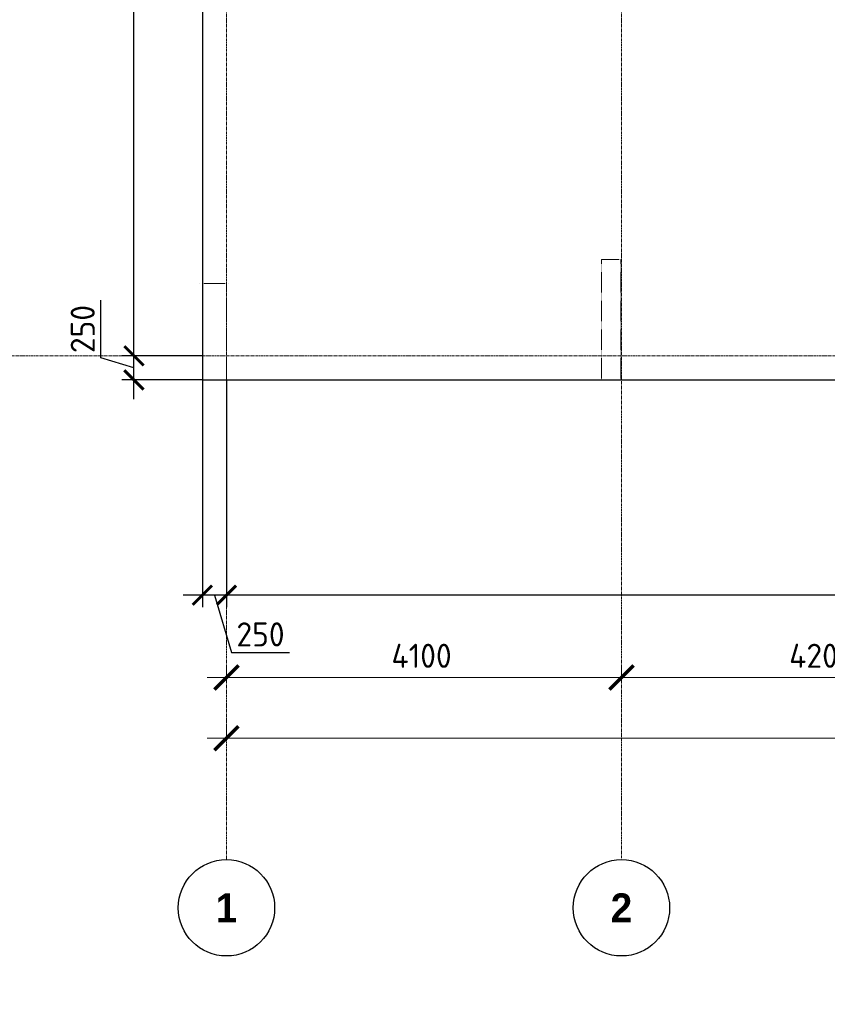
# Model space of a CAD drawing. Header units: millimetres. Extents: x -5898314 to 1055204, y -720802 to 1562611.
# Tile 154 of 256: x -188093 to -179710, y -53535 to -43317. Entities that reach past the tile are written whole.
import ezdxf

# ---------------------------------------------------------------- set-up
doc = ezdxf.new("R2010")
doc.units = ezdxf.units.MM
for name, pattern in [('______5', [1100, 800, -100, 100, -100]), ('DASHED', [7, 5, -2, 0]), ('осевая', [50.8, 31.75, -6.35, 6.35, -6.35])]:
    doc.linetypes.add(name, pattern=pattern)
doc.layers.add('Колонна_ бетон', color=7, linetype='Continuous', lineweight=50, true_color=0xb4b496)
for name, color, linetype, lineweight in [('Оси', 40, '______5', 18), ('Перекрытие ж_бетон', 1, 'Continuous', 30), ('Размерная линия_ общее', 7, 'Continuous', 25), ('РАЗМЕРЫ', 1, 'Continuous', 9)]:
    doc.layers.add(name, color=color, linetype=linetype, lineweight=lineweight)
doc.styles.add('Century Gothic', font='GOTHIC.TTF')
doc.styles.add('GOST-2.304_Type-B', font='GOST_Common.ttf')
doc.dimstyles.new('СПДС', dxfattribs={"dimscale": 100, "dimtxt": 2.5, "dimasz": 2, "dimexe": 1.25, "dimexo": 0, "dimtad": 1, "dimdec": 0, "dimrnd": 5, "dimtxsty": 'GOST-2.304_Type-B', "dimblk": 'ARCHTICK', "dimcen": 2.5, "dimdle": 2, "dimclrd": 1, "dimclre": 1, "dimclrt": 1, "dimadec": 0, "dimazin": 2, "dimtfac": 0.75, "dimtdec": 0, "dimtmove": 1, "dimatfit": 3, "dimfxl": 1, "dimtfillclr": 256, "dimtolj": 1, "dimarcsym": 1})

# ---------------------------------------------------------------- blocks, each defined once
blk = doc.blocks.new('подложка стн 1-го этажа')
at = {"layer": 'Колонна_ бетон', "color": 252, "linetype": 'DASHED', "lineweight": 0, "ltscale": 0.5, "true_color": 0x939598, "transparency": 33554687}
for p, q in [((11936, 10712, -760), (11936, 10712, -760)), ((11936, 9462, -760), (11936, 10712, -760)), ((11936, 10712, -760), (12136, 10712, -760)), ((11936, 10712, -760), (11936, 10712, -760)), ((11936, 9462, -760), (11936, 10712, -760)), ((11936, 10712, -760), (12136, 10712, -760)), ((12136, 10712, -760), (12136, 10712, -760)), ((12136, 9462, -760), (12136, 10712, -760)), ((12136, 10712, -760), (12136, 10712, -760)), ((12136, 9462, -760), (12136, 10712, -760)), ((7769, 10462, -560), (7769, 10462, -560)), ((7769, 10462, -560), (7769, 10462, -560)), ((7794, 10462, -560), (8044, 10462, -560)), ((7794, 9462, -560), (7794, 10462, -560)), ((7794, 10462, -560), (8044, 10462, -560)), ((7794, 9462, -560), (7794, 10462, -560)), ((8044, 9462, -560), (8044, 10462, -560)), ((8044, 9462, -560), (8044, 10462, -560)), ((8069, 10462, -560), (8069, 10462, -560)), ((8069, 10462, -560), (8069, 10462, -560)), ((7794, 9462, -560), (7794, 9462, -560)), ((7794, 9462, -560), (8046, 9462, -560)), ((7794, 9462, -560), (7794, 9462, -560)), ((7794, 9462, -560), (8046, 9462, -560)), ((8046, 9462, -560), (8046, 9462, -560)), ((8046, 9462, -560), (8046, 9462, -560)), ((11936, 9462, -760), (11936, 9462, -760)), ((11936, 9462, -760), (12136, 9462, -760)), ((11936, 9462, -760), (11936, 9462, -760)), ((11936, 9462, -760), (12136, 9462, -760)), ((12136, 9462, -760), (12136, 9462, -760)), ((12136, 9462, -760), (12136, 9462, -760))]:
    blk.add_line(p, q, dxfattribs=at)
blk = doc.blocks.new('_ArchTick')
at = {"color": 0, "linetype": 'ByBlock', "const_width": 0.15}
blk.add_lwpolyline([(-0.5, -0.5), (0.5, 0.5)], dxfattribs=at)
blk = doc.blocks.new('*D1848')
at = {"layer": 'DEFPOINTS', "color": 0, "lineweight": 0, "transparency": 16777216}
for p in [(-186196, -47055), (-185946, -47055), (-186196, -49289)]:
    blk.add_point(p, dxfattribs=at)
at = {"layer": 'РАЗМЕРЫ', "color": 1, "lineweight": -2, "transparency": 16777216}
for p, q in [((-186196, -47055), (-186196, -49414)), ((-185946, -47055), (-185946, -49414)), ((-185746, -49289), (-186396, -49289)), ((-186071, -49289), (-185893, -49883)), ((-185893, -49883), (-185293, -49883))]:
    blk.add_line(p, q, dxfattribs=at)
at = {"layer": 'РАЗМЕРЫ', "color": 1, "lineweight": -2, "transparency": 16777216, "xscale": 200, "yscale": 200, "zscale": 200, "rotation": 180}
blk.add_blockref('_ArchTick', (-186196, -49289), dxfattribs=at)
at = {"layer": 'РАЗМЕРЫ', "color": 1, "lineweight": -2, "transparency": 16777216, "xscale": 200, "yscale": 200, "zscale": 200}
blk.add_blockref('_ArchTick', (-185946, -49289), dxfattribs=at)
at = {"layer": 'РАЗМЕРЫ', "color": 1, "lineweight": 0, "transparency": 16777216, "insert": (-185593, -49696), "char_height": 250, "attachment_point": 5, "style": 'GOST-2.304_Type-B'}
blk.add_mtext('\\A1;250', dxfattribs=at)
blk = doc.blocks.new('*D1849')
at = {"layer": 'DEFPOINTS', "color": 0, "lineweight": 0, "transparency": 16777216}
for p in [(-186907, -46805), (-186196, -46805), (-186196, -47055)]:
    blk.add_point(p, dxfattribs=at)
at = {"layer": 'РАЗМЕРЫ', "color": 1, "lineweight": -2, "transparency": 16777216}
for p, q in [((-187251, -46827), (-187251, -46227)), ((-186907, -47255), (-186907, -46605)), ((-186907, -46930), (-187251, -46827)), ((-186196, -46805), (-187032, -46805)), ((-186196, -47055), (-187032, -47055))]:
    blk.add_line(p, q, dxfattribs=at)
at = {"layer": 'РАЗМЕРЫ', "color": 1, "lineweight": -2, "transparency": 16777216, "xscale": 200, "yscale": 200, "zscale": 200}
for p, rotation in [((-186907, -46805), 90), ((-186907, -47055), 270)]:
    blk.add_blockref('_ArchTick', p, dxfattribs=dict(at, rotation=rotation))
at = {"layer": 'РАЗМЕРЫ', "color": 1, "lineweight": 0, "transparency": 16777216, "insert": (-187438, -46527), "char_height": 250, "attachment_point": 5, "rotation": 90, "style": 'GOST-2.304_Type-B'}
blk.add_mtext('\\A1;250', dxfattribs=at)
blk = doc.blocks.new('*D1850')
at = {"layer": 'DEFPOINTS', "color": 0, "lineweight": 0, "transparency": 16777216}
for p in [(-186907, -30405), (-186196, -30405), (-186614, -46805)]:
    blk.add_point(p, dxfattribs=at)
at = {"layer": 'РАЗМЕРЫ', "color": 1, "lineweight": -2, "transparency": 16777216}
for p, q in [((-186907, -47005), (-186907, -30205)), ((-186196, -30405), (-187032, -30405)), ((-186614, -46805), (-187032, -46805))]:
    blk.add_line(p, q, dxfattribs=at)
at = {"layer": 'РАЗМЕРЫ', "color": 1, "lineweight": -2, "transparency": 16777216, "xscale": 200, "yscale": 200, "zscale": 200}
for p, rotation in [((-186907, -30405), 90), ((-186907, -46805), 270)]:
    blk.add_blockref('_ArchTick', p, dxfattribs=dict(at, rotation=rotation))
at = {"layer": 'РАЗМЕРЫ', "color": 1, "lineweight": 0, "transparency": 16777216, "insert": (-187094, -38605), "char_height": 250, "attachment_point": 5, "rotation": 90, "style": 'GOST-2.304_Type-B'}
blk.add_mtext('\\A1;16400', dxfattribs=at)
blk = doc.blocks.new('*D1842')
at = {"layer": 'DEFPOINTS', "color": 0, "lineweight": 0, "transparency": 16777216}
for p in [(-185946, -48409), (-169146, -48908), (-185946, -49289)]:
    blk.add_point(p, dxfattribs=at)
at = {"layer": 'РАЗМЕРЫ', "color": 1, "lineweight": -2, "transparency": 16777216}
for p, q in [((-185946, -48409), (-185946, -49414)), ((-169146, -48908), (-169146, -49414)), ((-168946, -49289), (-186146, -49289))]:
    blk.add_line(p, q, dxfattribs=at)
at = {"layer": 'РАЗМЕРЫ', "color": 1, "lineweight": -2, "transparency": 16777216, "xscale": 200, "yscale": 200, "zscale": 200, "rotation": 180}
blk.add_blockref('_ArchTick', (-185946, -49289), dxfattribs=at)
at = {"layer": 'РАЗМЕРЫ', "color": 1, "lineweight": -2, "transparency": 16777216, "xscale": 200, "yscale": 200, "zscale": 200}
blk.add_blockref('_ArchTick', (-169146, -49289), dxfattribs=at)
at = {"layer": 'РАЗМЕРЫ', "color": 1, "lineweight": 0, "transparency": 16777216, "insert": (-177546, -49102), "char_height": 250, "attachment_point": 5, "style": 'GOST-2.304_Type-B'}
blk.add_mtext('\\A1;16800', dxfattribs=at)
blk = doc.blocks.new('*D1441')
at = {"color": 1, "lineweight": -2, "transparency": 16777216}
for p, q in [((-85705, -346670), (-85705, -346545)), ((-38905, -346670), (-38905, -346545)), ((-85905, -346670), (-38705, -346670))]:
    blk.add_line(p, q, dxfattribs=at)
at = {"layer": 'DEFPOINTS', "color": 0, "lineweight": 0, "transparency": 16777216}
for p in [(-85705, -346670), (-38905, -346670), (-38905, -346670)]:
    blk.add_point(p, dxfattribs=at)
at = {"color": 1, "lineweight": -2, "transparency": 16777216, "xscale": 250, "yscale": 250, "zscale": 250, "rotation": 180}
blk.add_blockref('_ArchTick', (-85705, -346670), dxfattribs=at)
at = {"color": 1, "lineweight": -2, "transparency": 16777216, "xscale": 250, "yscale": 250, "zscale": 250}
blk.add_blockref('_ArchTick', (-38905, -346670), dxfattribs=at)
at = {"color": 1, "lineweight": 0, "transparency": 16777216, "insert": (-67487, -346445), "char_height": 250, "width": 104166.67, "attachment_point": 5, "style": 'GOST-2.304_Type-B'}
blk.add_mtext('\\A1;46800', dxfattribs=at)
blk = doc.blocks.new('NSY101')
at = {"color": 0, "linetype": 'ByBlock', "lineweight": -2}
blk.add_circle((0, 0), 50, dxfattribs=at)
blk = doc.blocks.new('СЛОЖНЫЙ_ОБЪЕКТ_31')
at = {"layer": 'Оси', "color": 16, "linetype": 'Continuous', "lineweight": 25, "transparency": 33554687, "xscale": 9.999999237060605, "yscale": 9.999999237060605, "zscale": 9.999999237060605}
blk.add_blockref('NSY101', (8813, -43009), dxfattribs=at)
at = {"layer": 'Оси', "color": 16, "linetype": 'Continuous', "lineweight": 25, "transparency": 33554687, "insert": (8813, -43009), "char_height": 300, "width": 385, "attachment_point": 5, "style": 'Century Gothic'}
blk.add_mtext('\\A1;{\\fCentury Gothic|i0|b1;\\H300.000000;\\W1.000000;\\C16;2}\\P', dxfattribs=at)
blk = doc.blocks.new('СЛОЖНЫЙ_ОБЪЕКТ_46')
at = {"layer": 'Оси', "color": 16, "linetype": 'Continuous', "lineweight": 25, "transparency": 33554687, "xscale": 9.999999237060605, "yscale": 9.999999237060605, "zscale": 9.999999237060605}
blk.add_blockref('NSY101', (5263, -43009), dxfattribs=at)
at = {"layer": 'Оси', "color": 16, "linetype": 'Continuous', "lineweight": 25, "transparency": 33554687, "insert": (5263, -43009), "char_height": 300, "width": 385, "attachment_point": 5, "style": 'Century Gothic'}
blk.add_mtext('\\A1;{\\fCentury Gothic|i0|b1;\\H300.000000;\\W1.000000;\\C16;1}\\P', dxfattribs=at)
blk = doc.blocks.new('*D1448')
at = {"color": 1, "lineweight": -2, "transparency": 16777216}
for p, q in [((-85705, -346039), (-85705, -345914)), ((-81605, -346039), (-81605, -345914)), ((-85905, -346039), (-81405, -346039))]:
    blk.add_line(p, q, dxfattribs=at)
at = {"layer": 'DEFPOINTS', "color": 0, "lineweight": 0, "transparency": 16777216}
for p in [(-85705, -346039), (-81605, -346039), (-81605, -346039)]:
    blk.add_point(p, dxfattribs=at)
at = {"color": 1, "lineweight": -2, "transparency": 16777216, "xscale": 250, "yscale": 250, "zscale": 250, "rotation": 180}
blk.add_blockref('_ArchTick', (-85705, -346039), dxfattribs=at)
at = {"color": 1, "lineweight": -2, "transparency": 16777216, "xscale": 250, "yscale": 250, "zscale": 250}
blk.add_blockref('_ArchTick', (-81605, -346039), dxfattribs=at)
at = {"color": 1, "lineweight": 0, "transparency": 16777216, "insert": (-83680, -345814), "char_height": 250, "width": 83333.33, "attachment_point": 5, "style": 'GOST-2.304_Type-B'}
blk.add_mtext('\\A1;4100', dxfattribs=at)
blk = doc.blocks.new('*D1449')
at = {"color": 1, "lineweight": -2, "transparency": 16777216}
for p, q in [((-81605, -346039), (-81605, -345914)), ((-77405, -346039), (-77405, -345914)), ((-81805, -346039), (-77205, -346039))]:
    blk.add_line(p, q, dxfattribs=at)
at = {"layer": 'DEFPOINTS', "color": 0, "lineweight": 0, "transparency": 16777216}
for p in [(-81605, -346039), (-77405, -346039), (-77405, -346039)]:
    blk.add_point(p, dxfattribs=at)
at = {"color": 1, "lineweight": -2, "transparency": 16777216, "xscale": 250, "yscale": 250, "zscale": 250, "rotation": 180}
blk.add_blockref('_ArchTick', (-81605, -346039), dxfattribs=at)
at = {"color": 1, "lineweight": -2, "transparency": 16777216, "xscale": 250, "yscale": 250, "zscale": 250}
blk.add_blockref('_ArchTick', (-77405, -346039), dxfattribs=at)
at = {"color": 1, "lineweight": 0, "transparency": 16777216, "insert": (-79530, -345814), "char_height": 250, "width": 83333.33, "attachment_point": 5, "style": 'GOST-2.304_Type-B'}
blk.add_mtext('\\A1;4200', dxfattribs=at)
blk = doc.blocks.new('*D1747')
at = {"layer": 'DEFPOINTS', "color": 0, "linetype": 'Continuous', "lineweight": 0, "transparency": 16777216}
for p in [(-183018, -37525), (-181522, -37525), (-181522, -37605)]:
    blk.add_point(p, dxfattribs=at)
at = {"layer": 'Размерная линия_ общее', "color": 1, "linetype": 'Continuous', "lineweight": -2, "transparency": 16777216}
for p, q in [((-183018, -37525), (-183018, -37325)), ((-181522, -37525), (-183143, -37525)), ((-183018, -37605), (-183018, -37525)), ((-181522, -37605), (-183143, -37605)), ((-183018, -37605), (-183018, -37805))]:
    blk.add_line(p, q, dxfattribs=at)
at = {"layer": 'Размерная линия_ общее', "color": 1, "linetype": 'Continuous', "lineweight": -2, "transparency": 16777216, "xscale": 200, "yscale": 200, "zscale": 200}
for p, rotation in [((-183018, -37525), 270), ((-183018, -37605), 90)]:
    blk.add_blockref('_ArchTick', p, dxfattribs=dict(at, rotation=rotation))
at = {"layer": 'Размерная линия_ общее', "color": 1, "linetype": 'Continuous', "lineweight": 0, "transparency": 16777216, "insert": (-183180, -37565), "char_height": 200, "width": 35714.29, "attachment_point": 5, "rotation": 90, "style": 'GOST-2.304_Type-B'}
blk.add_mtext('\\A1;80', dxfattribs=at)
blk = doc.blocks.new('*D1750')
at = {"layer": 'DEFPOINTS', "color": 0, "linetype": 'Continuous', "lineweight": 0, "transparency": 16777216}
for p in [(-181716, -41825), (-180046, -41825), (-180046, -41905)]:
    blk.add_point(p, dxfattribs=at)
at = {"layer": 'Размерная линия_ общее', "color": 1, "linetype": 'Continuous', "lineweight": -2, "transparency": 16777216}
for p, q in [((-181716, -41825), (-181716, -41625)), ((-180046, -41825), (-181841, -41825)), ((-181716, -41905), (-181716, -41825)), ((-180046, -41905), (-181841, -41905)), ((-181716, -41905), (-181716, -42105))]:
    blk.add_line(p, q, dxfattribs=at)
at = {"layer": 'Размерная линия_ общее', "color": 1, "linetype": 'Continuous', "lineweight": -2, "transparency": 16777216, "xscale": 200, "yscale": 200, "zscale": 200}
for p, rotation in [((-181716, -41825), 270), ((-181716, -41905), 90)]:
    blk.add_blockref('_ArchTick', p, dxfattribs=dict(at, rotation=rotation))
at = {"layer": 'Размерная линия_ общее', "color": 1, "linetype": 'Continuous', "lineweight": 0, "transparency": 16777216, "insert": (-181879, -41865), "char_height": 200, "width": 35714.29, "attachment_point": 5, "rotation": 90, "style": 'GOST-2.304_Type-B'}
blk.add_mtext('\\A1;80', dxfattribs=at)
blk = doc.blocks.new('*D1716')
at = {"layer": 'DEFPOINTS', "color": 0, "linetype": 'Continuous', "lineweight": 0, "transparency": 16777216}
for p in [(-182517, -36505), (-181701, -36505), (-181701, -37125)]:
    blk.add_point(p, dxfattribs=at)
at = {"layer": 'Размерная линия_ общее', "color": 1, "linetype": 'Continuous', "lineweight": -2, "transparency": 16777216}
for p, q in [((-182517, -37325), (-182517, -36305)), ((-181701, -36505), (-182642, -36505)), ((-181701, -37125), (-182642, -37125))]:
    blk.add_line(p, q, dxfattribs=at)
at = {"layer": 'Размерная линия_ общее', "color": 1, "linetype": 'Continuous', "lineweight": -2, "transparency": 16777216, "xscale": 200, "yscale": 200, "zscale": 200}
for p, rotation in [((-182517, -36505), 90), ((-182517, -37125), 270)]:
    blk.add_blockref('_ArchTick', p, dxfattribs=dict(at, rotation=rotation))
at = {"layer": 'Размерная линия_ общее', "color": 1, "linetype": 'Continuous', "lineweight": 0, "transparency": 16777216, "insert": (-182679, -36830), "char_height": 200, "width": 53571.43, "attachment_point": 5, "rotation": 90, "style": 'GOST-2.304_Type-B'}
blk.add_mtext('\\A1;620', dxfattribs=at)
blk = doc.blocks.new('*D1717')
at = {"layer": 'DEFPOINTS', "color": 0, "linetype": 'Continuous', "lineweight": 0, "transparency": 16777216}
for p in [(-182517, -35535), (-181701, -35535), (-181701, -36505)]:
    blk.add_point(p, dxfattribs=at)
at = {"layer": 'Размерная линия_ общее', "color": 1, "linetype": 'Continuous', "lineweight": -2, "transparency": 16777216}
for p, q in [((-182517, -36705), (-182517, -35335)), ((-181701, -35535), (-182642, -35535)), ((-181701, -36505), (-182642, -36505))]:
    blk.add_line(p, q, dxfattribs=at)
at = {"layer": 'Размерная линия_ общее', "color": 1, "linetype": 'Continuous', "lineweight": -2, "transparency": 16777216, "xscale": 200, "yscale": 200, "zscale": 200}
for p, rotation in [((-182517, -35535), 90), ((-182517, -36505), 270)]:
    blk.add_blockref('_ArchTick', p, dxfattribs=dict(at, rotation=rotation))
at = {"layer": 'Размерная линия_ общее', "color": 1, "linetype": 'Continuous', "lineweight": 0, "transparency": 16777216, "insert": (-182679, -36035), "char_height": 200, "width": 53571.43, "attachment_point": 5, "rotation": 90, "style": 'GOST-2.304_Type-B'}
blk.add_mtext('\\A1;970', dxfattribs=at)
blk = doc.blocks.new('*D1735')
at = {"layer": 'DEFPOINTS', "color": 0, "linetype": 'Continuous', "lineweight": 0, "transparency": 16777216}
for p in [(-181498, -39625), (-180875, -39625), (-180877, -41405)]:
    blk.add_point(p, dxfattribs=at)
at = {"layer": 'Размерная линия_ общее', "color": 1, "linetype": 'Continuous', "lineweight": -2, "transparency": 16777216}
for p, q in [((-181498, -41605), (-181498, -39425)), ((-180875, -39625), (-181623, -39625)), ((-180877, -41405), (-181623, -41405))]:
    blk.add_line(p, q, dxfattribs=at)
at = {"layer": 'Размерная линия_ общее', "color": 1, "linetype": 'Continuous', "lineweight": -2, "transparency": 16777216, "xscale": 200, "yscale": 200, "zscale": 200}
for p, rotation in [((-181498, -39625), 90), ((-181498, -41405), 270)]:
    blk.add_blockref('_ArchTick', p, dxfattribs=dict(at, rotation=rotation))
at = {"layer": 'Размерная линия_ общее', "color": 1, "linetype": 'Continuous', "lineweight": 0, "transparency": 16777216, "insert": (-181660, -40497), "char_height": 200, "width": 71428.57, "attachment_point": 5, "rotation": 90, "style": 'GOST-2.304_Type-B'}
blk.add_mtext('\\A1;1780', dxfattribs=at)
blk = doc.blocks.new('*D1736')
at = {"layer": 'DEFPOINTS', "color": 0, "linetype": 'Continuous', "lineweight": 0, "transparency": 16777216}
for p in [(-181498, -39405), (-180875, -39405), (-180875, -39625)]:
    blk.add_point(p, dxfattribs=at)
at = {"layer": 'Размерная линия_ общее', "color": 1, "linetype": 'Continuous', "lineweight": -2, "transparency": 16777216}
for p, q in [((-181498, -39825), (-181498, -39205)), ((-180875, -39405), (-181623, -39405)), ((-180875, -39625), (-181623, -39625))]:
    blk.add_line(p, q, dxfattribs=at)
at = {"layer": 'Размерная линия_ общее', "color": 1, "linetype": 'Continuous', "lineweight": -2, "transparency": 16777216, "xscale": 200, "yscale": 200, "zscale": 200}
for p, rotation in [((-181498, -39405), 90), ((-181498, -39625), 270)]:
    blk.add_blockref('_ArchTick', p, dxfattribs=dict(at, rotation=rotation))
at = {"layer": 'Размерная линия_ общее', "color": 1, "linetype": 'Continuous', "lineweight": 0, "transparency": 16777216, "insert": (-181660, -39515), "char_height": 200, "width": 53571.43, "attachment_point": 5, "rotation": 90, "style": 'GOST-2.304_Type-B'}
blk.add_mtext('\\A1;220', dxfattribs=at)
blk = doc.blocks.new('оси блок 2')
at = {"layer": 'Оси', "color": 16, "linetype": 'осевая', "lineweight": 0, "transparency": 33554687}
for p, q in [((-85704.7, -322543), (-85704.7, -347930)), ((-81604.7, -322543), (-81604.7, -347914.1)), ((-89822.3, -342701.3), (-37238.5, -342701.3))]:
    blk.add_line(p, q, dxfattribs=at)
at = {"layer": 'Оси', "color": 16, "linetype": 'Continuous', "lineweight": 25, "transparency": 33554687}
for name, p in [('СЛОЖНЫЙ_ОБЪЕКТ_46', (-90967.7, -305420.5)), ('СЛОЖНЫЙ_ОБЪЕКТ_31', (-90418.2, -305420.5))]:
    blk.add_blockref(name, p, dxfattribs=at)
at = {"lineweight": 0}
for base, p1, p2, picture, middle in [((-81604.7, -346038.9), (-85704.7, -346038.9), (-81604.7, -346038.9), '*D1448', (-83679.9, -346038.9)), ((-77404.7, -346038.9), (-81604.7, -346038.9), (-77404.7, -346038.9), '*D1449', (-79529.9, -346038.9)), ((-38904.7, -346670.2), (-85704.7, -346670.2), (-38904.7, -346670.2), '*D1441', (-67487.3, -346670.2))]:
    dim = blk.add_linear_dim(base=base, p1=p1, p2=p2, dimstyle='СПДС', override={"dimgap": 1}, dxfattribs=at)
    dim.commit()
    dim.dimension.update_dxf_attribs({"geometry": picture, "text_midpoint": middle, "dimtype": 160})

msp = doc.modelspace()

# ---------------------------------------------------------------- linework, layer by layer
at = {"layer": 'Перекрытие ж_бетон'}
for points in [[(-175536.2, -30155.3), (-175536.2, -30155.3), (-186196.2, -30155.3), (-186196.2, -47055.3)], [(-186196.2, -47055.3), (-167646.04, -47055.3)]]:
    msp.add_lwpolyline(points, dxfattribs=at)

# ---------------------------------------------------------------- block references
msp.add_blockref('подложка стн 1-го этажа', (-193990.12, -56517.1, 560), dxfattribs=at)
at = {"layer": 'Размерная линия_ общее', "color": 218, "linetype": 'Continuous', "lineweight": 13, "true_color": 0x500050, "transparency": 33554687}
msp.add_blockref('оси блок 2', (-100241.48, 295896.02), dxfattribs=at)

# ---------------------------------------------------------------- dimensions: what is measured, and where the dimension line sits
at = {"layer": 'Размерная линия_ общее', "color": 218, "linetype": 'Continuous', "lineweight": 0, "true_color": 0x500050, "transparency": 33554687}
for base, p1, p2, picture, middle in [((-181497.91, -39625.3), (-180876.75, -41405.4), (-180874.97, -39625.3), '*D1735', (-181497.91, -40496.86)), ((-182516.85, -35535.3), (-181700.53, -36505.3), (-181700.53, -35535.3), '*D1717', (-182516.85, -36035.47)), ((-182516.85, -36505.3), (-181700.53, -37125.3), (-181700.53, -36505.3), '*D1716', (-182516.85, -36830.47)), ((-181497.91, -39405.3), (-180874.97, -39625.3), (-180874.97, -39405.3), '*D1736', (-181497.91, -39515.3)), ((-183017.59, -37525.3), (-181521.9, -37605.3), (-181521.9, -37525.3), '*D1747', (-183017.59, -37565.3)), ((-181716.5, -41825.29), (-180045.78, -41905.3), (-180045.78, -41825.29), '*D1750', (-181716.5, -41865.3))]:
    dim = msp.add_linear_dim(base=base, p1=p1, p2=p2, angle=90, dimstyle='СПДС', override={"dimtxt": 2, "dimtmove": 0}, dxfattribs=at)
    dim.commit()
    dim.dimension.update_dxf_attribs({"geometry": picture, "text_midpoint": middle, "dimtype": 160})
at = {"layer": 'РАЗМЕРЫ', "color": 1, "lineweight": 0}
for base, p1, p2, picture, middle in [((-186906.78, -30405.3), (-186613.99, -46805.3), (-186196.2, -30405.3), '*D1850', (-187094.28, -38605.3)), ((-186906.78, -46805.3), (-186196.2, -47055.3), (-186196.2, -46805.3), '*D1849', (-187438.03, -46764.68))]:
    dim = msp.add_linear_dim(base=base, p1=p1, p2=p2, angle=90, dimstyle='СПДС', override={"dimrnd": 5}, dxfattribs=at)
    dim.commit()
    dim.dimension.update_dxf_attribs({"geometry": picture, "text_midpoint": middle})
for base, p1, p2, picture, middle in [((-186196.2, -49289.4), (-185946.2, -47055.3), (-186196.2, -47055.3), '*D1848', (-185830.57, -49695.65)), ((-185946.2, -49289.4), (-169146.2, -48907.94), (-185946.2, -48408.97), '*D1842', (-177546.2, -49101.9))]:
    dim = msp.add_linear_dim(base=base, p1=p1, p2=p2, dimstyle='СПДС', override={"dimrnd": 5}, dxfattribs=at)
    dim.commit()
    dim.dimension.update_dxf_attribs({"geometry": picture, "text_midpoint": middle})

doc.saveas('drawing.dxf')
